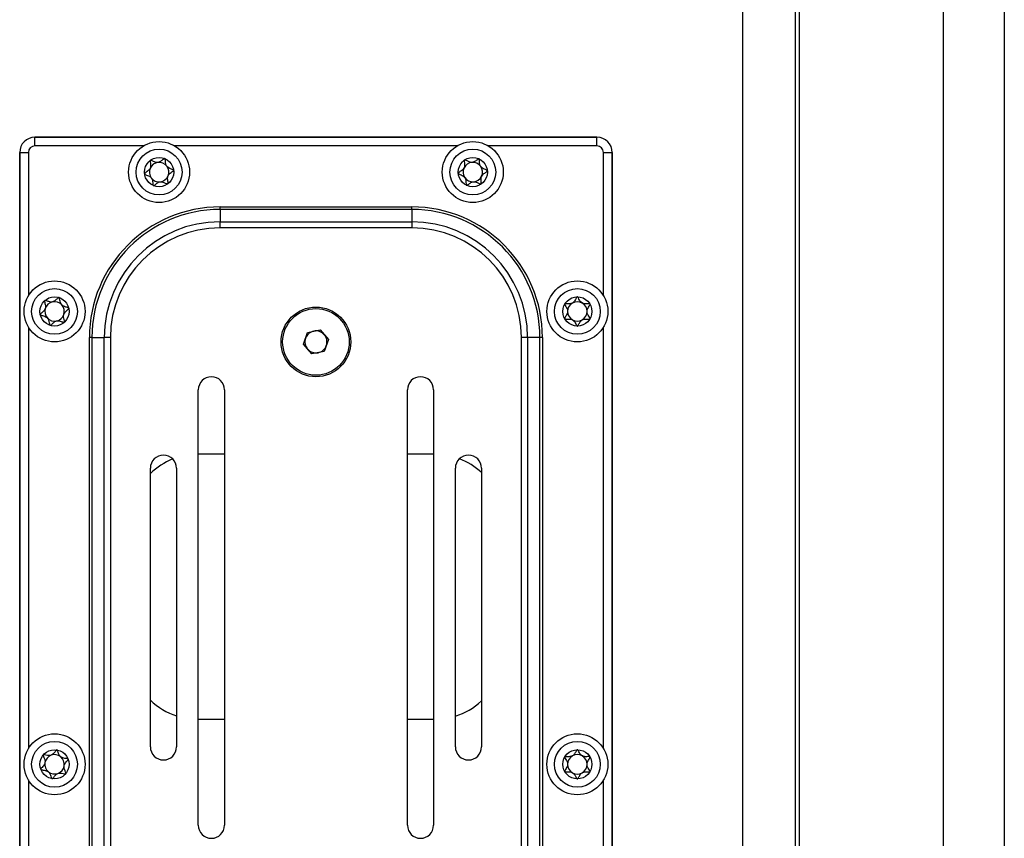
# Model space of a CAD drawing. Header units: millimetres. Extents: x 8 to 415, y 1 to 292.
# Tile 7 of 10: x 113 to 135, y 183 to 202. Entities that reach past the tile are written whole.
import ezdxf

# ---------------------------------------------------------------- set-up
doc = ezdxf.new("R2010")
doc.units = ezdxf.units.MM

msp = doc.modelspace()

# ---------------------------------------------------------------- linework, layer by layer
at = {"color": 7, "linetype": 'Continuous', "lineweight": 25}
for p, q in [((133.8346, 245.2254), (133.8346, 149.6254)), ((135.2346, 245.4254), (135.2346, 149.4254)), ((129.2346, 156.3254), (129.2346, 238.5254)), ((130.4346, 238.5254), (130.4346, 156.3254)), ((130.5346, 156.3254), (130.5346, 238.5254)), ((112.9846, 198.8254), (112.9846, 199.0254)), ((112.9846, 199.0254), (125.8846, 199.0254)), ((125.8846, 199.0254), (112.9846, 199.0254)), ((125.8846, 198.8254), (125.8846, 199.0254)), ((112.6346, 169.7754), (112.6346, 198.6754)), ((112.6346, 198.6754), (112.8346, 198.6754)), ((112.6346, 198.6754), (112.6346, 169.7754)), ((112.8346, 198.6754), (112.8346, 195.386)), ((115.474, 198.8254), (112.9846, 198.8254)), ((122.674, 198.8254), (116.1952, 198.8254)), ((125.8846, 198.8254), (123.3952, 198.8254)), ((126.0346, 198.6754), (126.2346, 198.6754)), ((126.0346, 195.386), (126.0346, 198.6754)), ((126.2346, 198.6754), (126.2346, 169.7754)), ((126.2346, 169.7754), (126.2346, 198.6754)), ((117.2346, 197.3668), (117.2346, 197.4254)), ((117.2346, 197.4254), (121.6346, 197.4254)), ((117.2346, 197.3668), (117.2346, 197.084)), ((121.6346, 197.3668), (117.2346, 197.3668)), ((121.6346, 197.3668), (121.6346, 197.4254)), ((121.6346, 197.3668), (121.6346, 197.084)), ((117.2346, 196.9426), (117.2346, 197.084)), ((117.2346, 197.084), (121.6346, 197.084)), ((121.6346, 197.084), (121.6346, 196.9426)), ((121.6346, 196.9426), (117.2346, 196.9426)), ((112.8346, 194.6649), (112.8346, 184.986)), ((119.244, 194.5453), (119.5297, 194.6004)), ((119.5297, 194.6004), (119.7203, 194.3806)), ((126.0346, 184.986), (126.0346, 194.6649)), ((114.2932, 194.4254), (114.2346, 194.4254)), ((114.2346, 182.0254), (114.2346, 194.4254)), ((114.2932, 194.4254), (114.576, 194.4254)), ((114.2932, 194.4254), (114.2932, 182.0254)), ((114.7174, 194.4254), (114.576, 194.4254)), ((114.576, 182.0254), (114.576, 194.4254)), ((114.7174, 194.4254), (114.7174, 182.0254)), ((119.1489, 194.2703), (119.244, 194.5453)), ((119.7203, 194.3806), (119.6252, 194.1056)), ((124.2932, 194.4254), (124.1518, 194.4254)), ((124.1518, 182.0254), (124.1518, 194.4254)), ((124.2932, 194.4254), (124.2932, 182.0254)), ((124.576, 194.4254), (124.2932, 194.4254)), ((124.576, 182.0254), (124.576, 194.4254)), ((124.6346, 194.4254), (124.576, 194.4254)), ((124.6346, 194.4254), (124.6346, 182.0254)), ((119.3395, 194.0504), (119.1489, 194.2703)), ((119.6252, 194.1056), (119.3395, 194.0504)), ((116.7346, 183.2254), (116.7346, 193.2254)), ((117.3346, 193.2254), (117.3346, 183.2254)), ((121.5346, 183.2254), (121.5346, 193.2254)), ((122.1346, 193.2254), (122.1346, 183.2254)), ((116.7446, 191.752), (117.3346, 191.752)), ((121.5346, 191.752), (122.1346, 191.752)), ((115.6346, 185.0254), (115.6346, 191.4254)), ((116.2346, 191.4254), (116.2346, 185.0254)), ((122.6346, 185.0254), (122.6346, 191.4254)), ((123.2346, 191.4254), (123.2346, 185.0254)), ((117.3346, 185.652), (116.7446, 185.652)), ((122.1346, 185.652), (121.5346, 185.652)), ((112.8346, 184.2649), (112.8346, 173.786)), ((126.0346, 173.786), (126.0346, 184.2649))]:
    msp.add_line(p, q, dxfattribs=at)
for centre, radius in [((115.8346, 198.2254), 0.7), ((123.0346, 198.2254), 0.7), ((115.8346, 198.2254), 0.5258), ((123.0346, 198.2254), 0.5258), ((115.8346, 198.2254), 0.335), ((123.0346, 198.2254), 0.335), ((113.4346, 195.0254), 0.7), ((125.4346, 195.0254), 0.7), ((113.4346, 195.0254), 0.5258), ((125.4346, 195.0254), 0.5258), ((113.4346, 195.0254), 0.335), ((125.4346, 195.0254), 0.335), ((119.4346, 194.3254), 0.8), ((119.4346, 194.3254), 0.764), ((113.4346, 184.6254), 0.7), ((125.4346, 184.6254), 0.7), ((113.4346, 184.6254), 0.5258), ((125.4346, 184.6254), 0.5258), ((113.4346, 184.6254), 0.335), ((125.4346, 184.6254), 0.335)]:
    msp.add_circle(centre, radius, dxfattribs=at)
for centre, radius, start, end in [((112.9846, 198.6754), 0.35, 90, 180), ((112.9846, 198.6754), 0.35, 90, 180), ((125.8846, 198.6754), 0.35, 0, 90), ((125.8846, 198.6754), 0.35, 0, 90), ((112.9846, 198.6754), 0.15, 90, 180), ((125.8846, 198.6754), 0.15, 0, 90), ((115.8346, 198.2254), 0.2233, 96.93277, 156.93277), ((115.8346, 198.2254), 0.2233, 36.93277, 96.93277), ((123.0346, 198.2254), 0.2233, 94.59806, 154.59806), ((123.0346, 198.2254), 0.2233, 34.59806, 94.59806), ((115.8346, 198.2254), 0.2233, 156.93277, 216.93277), ((115.8346, 198.2254), 0.2233, 336.93277, 36.93277), ((123.0346, 198.2254), 0.2233, 154.59806, 214.59806), ((123.0346, 198.2254), 0.2233, 334.59806, 34.59806), ((115.8346, 198.2254), 0.2233, 216.93277, 276.93277), ((115.8346, 198.2254), 0.2233, 276.93277, 336.93277), ((123.0346, 198.2254), 0.2233, 214.59806, 274.59806), ((123.0346, 198.2254), 0.2233, 274.59806, 334.59806), ((117.2346, 194.4254), 3, 90, 180), ((117.2346, 194.4254), 2.9414, 90, 180), ((121.6346, 194.4254), 3, 0, 90), ((121.6346, 194.4254), 2.9414, 0, 90), ((117.2346, 194.4254), 2.6586, 90, 180), ((121.6346, 194.4254), 2.6586, 0, 90), ((117.2346, 194.4254), 2.5172, 90, 180), ((121.6346, 194.4254), 2.5172, 0, 90), ((113.4346, 195.0254), 0.2233, 162.29943, 222.29943), ((113.4346, 195.0254), 0.2233, 102.29943, 162.29943), ((113.4346, 195.0254), 0.2233, 42.29943, 102.29943), ((113.4346, 195.0254), 0.2233, 342.29943, 42.29943), ((125.4346, 195.0254), 0.2233, 120.06288, 180.06288), ((125.4346, 195.0254), 0.2233, 60.06288, 120.06288), ((125.4346, 195.0254), 0.2233, 0.06288, 60.06288), ((113.4346, 195.0254), 0.2233, 222.29943, 282.29943), ((113.4346, 195.0254), 0.2233, 282.29943, 342.29943), ((125.4346, 195.0254), 0.2233, 180.06288, 240.06288), ((125.4346, 195.0254), 0.2233, 240.06288, 300.06288), ((125.4346, 195.0254), 0.2233, 300.06288, 0.06288), ((119.4346, 194.3254), 0.252, 160.92544, 220.92544), ((119.4346, 194.3254), 0.252, 100.92544, 160.92544), ((119.4346, 194.3254), 0.252, 40.92544, 100.92544), ((119.4346, 194.3254), 0.252, 340.92544, 40.92544), ((119.4346, 194.3254), 0.252, 220.92544, 280.92544), ((119.4346, 194.3254), 0.252, 280.92544, 340.92544), ((117.0346, 193.2254), 0.3, 0, 180), ((121.8346, 193.2254), 0.3, 0, 180), ((115.9346, 191.4254), 0.3, 0, 180), ((122.9346, 191.4254), 0.3, 0, 180), ((116.7446, 190.152), 1.6, 111.90293, 133.92769), ((122.1446, 190.152), 1.6, 47.0586, 68.64605), ((116.7446, 187.252), 1.6, 226.07231, 251.41265), ((122.1446, 187.252), 1.6, 287.83338, 312.9414), ((115.9346, 185.0254), 0.3, 180, 0), ((122.9346, 185.0254), 0.3, 180, 0), ((113.4346, 184.6254), 0.2233, 170.36073, 230.36073), ((113.4346, 184.6254), 0.2233, 110.36073, 170.36073), ((113.4346, 184.6254), 0.2233, 50.36073, 110.36073), ((113.4346, 184.6254), 0.2233, 350.36073, 50.36073), ((125.4346, 184.6254), 0.2233, 120.06288, 180.06288), ((125.4346, 184.6254), 0.2233, 60.06288, 120.06288), ((125.4346, 184.6254), 0.2233, 0.06288, 60.06288), ((113.4346, 184.6254), 0.2233, 230.36073, 290.36073), ((113.4346, 184.6254), 0.2233, 290.36073, 350.36073), ((125.4346, 184.6254), 0.2233, 180.06288, 240.06288), ((125.4346, 184.6254), 0.2233, 240.06288, 300.06288), ((125.4346, 184.6254), 0.2233, 300.06288, 0.06288), ((117.0346, 183.2254), 0.3, 180, 360), ((121.8346, 183.2254), 0.3, 180, 0)]:
    msp.add_arc(centre, radius, start, end, dxfattribs=at)
for points, knots in [([(115.6333, 198.4932), (115.6327, 198.4927), (115.6311, 198.4912), (115.6294, 198.4876), (115.6284, 198.4826), (115.628, 198.4727), (115.6309, 198.4459), (115.6387, 198.4008), (115.6421, 198.3392), (115.6097, 198.2708), (115.5562, 198.2341), (115.5177, 198.2075), (115.5051, 198.1949), (115.5021, 198.1886), (115.5021, 198.1861), (115.5021, 198.185)], [0, 0, 0, 0, 0.0062323, 0.01777215, 0.03167771, 0.04836448, 0.0984054, 0.25250654, 0.42558, 0.59398432, 0.8469253, 0.94385968, 0.98002422, 0.99064479, 1, 1, 1, 1]), ([(115.9659, 198.5336), (115.9645, 198.534), (115.9616, 198.5347), (115.953, 198.5326), (115.926, 198.5153), (115.8837, 198.4768), (115.809, 198.4364), (115.7267, 198.4577), (115.6764, 198.4849), (115.6461, 198.4953), (115.6372, 198.4953), (115.6345, 198.4938), (115.6333, 198.4932)], [0, 0, 0, 0, 0.01112197, 0.02421615, 0.07127455, 0.27178855, 0.5, 0.72821145, 0.92872545, 0.97578385, 0.98887803, 1, 1, 1, 1]), ([(116.1672, 198.2659), (116.1667, 198.2673), (116.1658, 198.2704), (116.1607, 198.2753), (116.146, 198.2842), (116.1026, 198.3005), (116.0422, 198.3234), (115.9942, 198.382), (115.9828, 198.4427), (115.9794, 198.4895), (115.9757, 198.5179), (115.9715, 198.5283), (115.9687, 198.5321), (115.9665, 198.5333), (115.9659, 198.5336)], [0, 0, 0, 0, 0.0120474, 0.0265092, 0.0561649, 0.1531057, 0.4060635, 0.574479, 0.747564, 0.9016754, 0.9627172, 0.9799594, 0.9937673, 1, 1, 1, 1]), ([(122.8444, 198.5012), (122.8438, 198.5007), (122.8421, 198.4993), (122.8403, 198.4958), (122.8391, 198.4908), (122.8382, 198.4809), (122.84, 198.454), (122.846, 198.4087), (122.8469, 198.347), (122.8117, 198.2799), (122.7568, 198.2454), (122.7172, 198.2204), (122.7041, 198.2084), (122.7008, 198.2022), (122.7007, 198.1997), (122.7007, 198.1986)], [0, 0, 0, 0, 0.0062323, 0.0177721, 0.0316777, 0.0483645, 0.0984054, 0.2525065, 0.42558, 0.5939843, 0.8469253, 0.9438597, 0.9800242, 0.9906448, 1, 1, 1, 1]), ([(123.1783, 198.528), (123.177, 198.5284), (123.1741, 198.5293), (123.1654, 198.5275), (123.1378, 198.5113), (123.0939, 198.4746), (123.0176, 198.4373), (122.9362, 198.4619), (122.8871, 198.4912), (122.8572, 198.5027), (122.8483, 198.5031), (122.8456, 198.5018), (122.8444, 198.5012)], [0, 0, 0, 0, 0.011122, 0.0242161, 0.0712746, 0.2717886, 0.5, 0.7282114, 0.9287254, 0.9757839, 0.988878, 1, 1, 1, 1]), ([(123.3685, 198.2523), (123.3682, 198.2537), (123.3674, 198.2569), (123.3625, 198.262), (123.3482, 198.2715), (123.3055, 198.2895), (123.246, 198.3148), (123.2004, 198.3754), (123.1915, 198.4365), (123.19, 198.4834), (123.1875, 198.5119), (123.1837, 198.5225), (123.1811, 198.5264), (123.179, 198.5276), (123.1783, 198.528)], [0, 0, 0, 0, 0.0120474, 0.0265092, 0.0561649, 0.1531057, 0.4060635, 0.574479, 0.747564, 0.9016754, 0.9627172, 0.9799594, 0.9937673, 1, 1, 1, 1]), ([(116.0359, 197.9576), (116.0365, 197.9582), (116.0381, 197.9596), (116.0398, 197.9632), (116.0408, 197.9683), (116.0412, 197.9781), (116.0383, 198.005), (116.0305, 198.05), (116.0271, 198.1116), (116.0595, 198.1801), (116.113, 198.2168), (116.1516, 198.2434), (116.1641, 198.2559), (116.1671, 198.2622), (116.1671, 198.2647), (116.1672, 198.2659)], [0, 0, 0, 0, 0.0062323, 0.0177721, 0.0316777, 0.0483645, 0.0984054, 0.2525065, 0.42558, 0.5939843, 0.8469253, 0.9438597, 0.9800242, 0.9906448, 1, 1, 1, 1]), ([(123.2248, 197.9497), (123.2254, 197.9501), (123.2271, 197.9515), (123.2289, 197.9551), (123.2301, 197.9601), (123.231, 197.9699), (123.2292, 197.9968), (123.2232, 198.0422), (123.2223, 198.1039), (123.2575, 198.1709), (123.3124, 198.2054), (123.352, 198.2305), (123.3651, 198.2425), (123.3684, 198.2487), (123.3685, 198.2511), (123.3685, 198.2523)], [0, 0, 0, 0, 0.0062323, 0.0177721, 0.0316777, 0.0483645, 0.0984054, 0.2525065, 0.42558, 0.5939843, 0.8469253, 0.9438597, 0.9800242, 0.9906448, 1, 1, 1, 1]), ([(115.5021, 198.185), (115.5025, 198.1836), (115.5034, 198.1804), (115.5085, 198.1755), (115.5232, 198.1666), (115.5666, 198.1503), (115.6271, 198.1275), (115.675, 198.0688), (115.6864, 198.0081), (115.6899, 197.9614), (115.6935, 197.9329), (115.6977, 197.9225), (115.7005, 197.9187), (115.7027, 197.9176), (115.7033, 197.9172)], [0, 0, 0, 0, 0.0120474, 0.0265092, 0.0561649, 0.1531057, 0.4060635, 0.574479, 0.747564, 0.9016754, 0.9627172, 0.9799594, 0.9937673, 1, 1, 1, 1]), ([(115.7033, 197.9172), (115.7047, 197.9169), (115.7076, 197.9161), (115.7162, 197.9183), (115.7432, 197.9355), (115.7855, 197.974), (115.8603, 198.0144), (115.9425, 197.9931), (115.9928, 197.9659), (116.0231, 197.9556), (116.0321, 197.9556), (116.0347, 197.957), (116.0359, 197.9576)], [0, 0, 0, 0, 0.011122, 0.0242161, 0.0712746, 0.2717886, 0.5, 0.7282114, 0.9287254, 0.9757839, 0.988878, 1, 1, 1, 1]), ([(122.7007, 198.1986), (122.701, 198.1971), (122.7018, 198.1939), (122.7067, 198.1888), (122.721, 198.1793), (122.7637, 198.1613), (122.8232, 198.136), (122.8688, 198.0755), (122.8777, 198.0144), (122.8792, 197.9675), (122.8817, 197.9389), (122.8855, 197.9283), (122.8881, 197.9244), (122.8902, 197.9232), (122.8909, 197.9228)], [0, 0, 0, 0, 0.0120474, 0.0265092, 0.0561649, 0.1531057, 0.4060635, 0.574479, 0.747564, 0.9016754, 0.9627172, 0.9799594, 0.9937673, 1, 1, 1, 1]), ([(122.8909, 197.9228), (122.8922, 197.9224), (122.8951, 197.9216), (122.9038, 197.9233), (122.9314, 197.9395), (122.9753, 197.9762), (123.0516, 198.0136), (123.133, 197.9889), (123.1821, 197.9597), (123.212, 197.9481), (123.2209, 197.9478), (123.2236, 197.9491), (123.2248, 197.9497)], [0, 0, 0, 0, 0.011122, 0.0242161, 0.0712746, 0.2717886, 0.5, 0.7282114, 0.9287254, 0.9757839, 0.988878, 1, 1, 1, 1]), ([(113.2091, 195.2732), (113.2086, 195.2726), (113.2071, 195.271), (113.2058, 195.2673), (113.2053, 195.2622), (113.2057, 195.2523), (113.2111, 195.2259), (113.2232, 195.1817), (113.2323, 195.1207), (113.2064, 195.0495), (113.1566, 195.008), (113.1207, 194.9779), (113.1094, 194.9642), (113.107, 194.9577), (113.1072, 194.9552), (113.1073, 194.9541)], [0, 0, 0, 0, 0.0062323, 0.0177721, 0.0316777, 0.0483645, 0.0984054, 0.2525065, 0.42558, 0.5939843, 0.8469253, 0.9438597, 0.9800242, 0.9906448, 1, 1, 1, 1]), ([(113.5365, 195.3446), (113.5351, 195.3448), (113.5321, 195.3452), (113.5237, 195.3423), (113.4985, 195.3226), (113.46, 195.2803), (113.3893, 195.2331), (113.3054, 195.2466), (113.2528, 195.269), (113.2217, 195.2765), (113.2128, 195.2756), (113.2103, 195.274), (113.2091, 195.2732)], [0, 0, 0, 0, 0.011122, 0.0242161, 0.0712746, 0.2717886, 0.5, 0.7282114, 0.9287254, 0.9757839, 0.988878, 1, 1, 1, 1]), ([(113.7619, 195.0968), (113.7614, 195.0982), (113.7601, 195.1012), (113.7546, 195.1056), (113.7392, 195.1131), (113.6944, 195.1253), (113.6321, 195.1424), (113.5788, 195.1963), (113.5618, 195.2556), (113.554, 195.3019), (113.5477, 195.3298), (113.5426, 195.3398), (113.5394, 195.3433), (113.5372, 195.3443), (113.5365, 195.3446)], [0, 0, 0, 0, 0.0120474, 0.0265092, 0.0561649, 0.1531057, 0.4060635, 0.574479, 0.747564, 0.9016754, 0.9627172, 0.9799594, 0.9937673, 1, 1, 1, 1]), ([(125.4342, 195.3604), (125.4329, 195.3602), (125.4299, 195.3598), (125.4228, 195.3544), (125.4048, 195.3279), (125.381, 195.2759), (125.3281, 195.2094), (125.2441, 195.1967), (125.1871, 195.2019), (125.1552, 195.1995), (125.147, 195.196), (125.1452, 195.1937), (125.1443, 195.1926)], [0, 0, 0, 0, 0.011122, 0.0242161, 0.0712746, 0.2717886, 0.5, 0.7282114, 0.9287254, 0.9757839, 0.988878, 1, 1, 1, 1]), ([(125.7245, 195.1932), (125.7236, 195.1944), (125.7215, 195.1969), (125.7149, 195.1994), (125.6979, 195.2019), (125.6516, 195.1998), (125.587, 195.197), (125.5198, 195.2321), (125.4855, 195.2834), (125.464, 195.3251), (125.4495, 195.3498), (125.4415, 195.3578), (125.4374, 195.3601), (125.435, 195.3604), (125.4342, 195.3604)], [0, 0, 0, 0, 0.0120474, 0.0265092, 0.0561649, 0.1531057, 0.4060635, 0.574479, 0.747564, 0.9016754, 0.9627172, 0.9799594, 0.9937673, 1, 1, 1, 1]), ([(113.6601, 194.7776), (113.6606, 194.7782), (113.6621, 194.7798), (113.6634, 194.7836), (113.6639, 194.7887), (113.6635, 194.7985), (113.6581, 194.825), (113.646, 194.8691), (113.6369, 194.9301), (113.6628, 195.0013), (113.7126, 195.0428), (113.7485, 195.073), (113.7598, 195.0866), (113.7622, 195.0932), (113.762, 195.0956), (113.7619, 195.0968)], [0, 0, 0, 0, 0.0062323, 0.0177721, 0.0316777, 0.0483645, 0.0984054, 0.2525065, 0.42558, 0.5939843, 0.8469253, 0.9438597, 0.9800242, 0.9906448, 1, 1, 1, 1]), ([(125.1443, 195.1926), (125.144, 195.1919), (125.1431, 195.1899), (125.1429, 195.186), (125.144, 195.1809), (125.1474, 195.1717), (125.1606, 195.1481), (125.1856, 195.1098), (125.2129, 195.0545), (125.2099, 194.9788), (125.1752, 194.924), (125.1502, 194.8844), (125.1436, 194.8679), (125.1433, 194.8609), (125.1442, 194.8587), (125.1447, 194.8576)], [0, 0, 0, 0, 0.0062323, 0.01777215, 0.03167771, 0.04836448, 0.0984054, 0.25250654, 0.42558, 0.59398432, 0.8469253, 0.94385968, 0.98002422, 0.99064479, 1, 1, 1, 1]), ([(125.7249, 194.8582), (125.7252, 194.8589), (125.7262, 194.8609), (125.7263, 194.8649), (125.7252, 194.8699), (125.7218, 194.8792), (125.7086, 194.9027), (125.6836, 194.9411), (125.6563, 194.9964), (125.6593, 195.0721), (125.694, 195.1268), (125.719, 195.1664), (125.7257, 195.1829), (125.7259, 195.1899), (125.725, 195.1922), (125.7245, 195.1932)], [0, 0, 0, 0, 0.0062323, 0.0177721, 0.0316777, 0.0483645, 0.0984054, 0.2525065, 0.42558, 0.5939843, 0.8469253, 0.9438597, 0.9800242, 0.9906448, 1, 1, 1, 1]), ([(113.1073, 194.9541), (113.1078, 194.9527), (113.1091, 194.9496), (113.1146, 194.9452), (113.13, 194.9377), (113.1748, 194.9256), (113.2371, 194.9085), (113.2904, 194.8546), (113.3074, 194.7952), (113.3152, 194.749), (113.3215, 194.721), (113.3266, 194.711), (113.3298, 194.7075), (113.332, 194.7066), (113.3327, 194.7063)], [0, 0, 0, 0, 0.0120474, 0.02650918, 0.05616488, 0.1531057, 0.4060635, 0.57447903, 0.747564, 0.90167539, 0.96271719, 0.97995945, 0.99376729, 1, 1, 1, 1]), ([(113.3327, 194.7063), (113.3341, 194.7061), (113.3371, 194.7056), (113.3455, 194.7085), (113.3707, 194.7283), (113.4092, 194.7705), (113.4799, 194.8178), (113.5638, 194.8042), (113.6164, 194.7818), (113.6476, 194.7744), (113.6564, 194.7752), (113.6589, 194.7769), (113.6601, 194.7776)], [0, 0, 0, 0, 0.011122, 0.0242161, 0.0712746, 0.2717886, 0.5, 0.7282114, 0.9287254, 0.9757839, 0.988878, 1, 1, 1, 1]), ([(125.1447, 194.8576), (125.1456, 194.8565), (125.1477, 194.8539), (125.1543, 194.8514), (125.1713, 194.849), (125.2176, 194.8511), (125.2822, 194.8538), (125.3494, 194.8187), (125.3837, 194.7674), (125.4052, 194.7257), (125.4197, 194.701), (125.4277, 194.6931), (125.4318, 194.6907), (125.4342, 194.6905), (125.435, 194.6904)], [0, 0, 0, 0, 0.0120474, 0.0265092, 0.0561649, 0.1531057, 0.4060635, 0.574479, 0.747564, 0.9016754, 0.9627172, 0.9799594, 0.9937673, 1, 1, 1, 1]), ([(125.435, 194.6904), (125.4363, 194.6906), (125.4393, 194.6911), (125.4464, 194.6964), (125.4644, 194.7229), (125.4882, 194.7749), (125.5411, 194.8415), (125.6251, 194.8542), (125.6821, 194.8489), (125.714, 194.8513), (125.7222, 194.8548), (125.724, 194.8572), (125.7249, 194.8582)], [0, 0, 0, 0, 0.011122, 0.0242161, 0.0712746, 0.2717886, 0.5, 0.7282114, 0.9287254, 0.9757839, 0.988878, 1, 1, 1, 1]), ([(113.4907, 184.9557), (113.4893, 184.9557), (113.4863, 184.9558), (113.4784, 184.9517), (113.4562, 184.9286), (113.424, 184.8814), (113.3607, 184.8247), (113.2757, 184.8263), (113.2204, 184.8411), (113.1886, 184.8441), (113.1799, 184.842), (113.1777, 184.84), (113.1766, 184.8391)], [0, 0, 0, 0, 0.011122, 0.0242161, 0.0712746, 0.2717886, 0.5, 0.7282114, 0.9287254, 0.9757839, 0.988878, 1, 1, 1, 1]), ([(113.7487, 184.742), (113.7479, 184.7433), (113.7463, 184.7461), (113.7402, 184.7497), (113.7239, 184.755), (113.6779, 184.7607), (113.6137, 184.7689), (113.5535, 184.8148), (113.5283, 184.8712), (113.5141, 184.9159), (113.5039, 184.9427), (113.4974, 184.9518), (113.4938, 184.9549), (113.4914, 184.9555), (113.4907, 184.9557)], [0, 0, 0, 0, 0.0120474, 0.0265092, 0.0561649, 0.1531057, 0.4060635, 0.574479, 0.747564, 0.9016754, 0.9627172, 0.9799594, 0.9937673, 1, 1, 1, 1]), ([(125.4342, 184.9604), (125.4329, 184.9602), (125.4299, 184.9598), (125.4228, 184.9544), (125.4048, 184.9279), (125.381, 184.8759), (125.3281, 184.8094), (125.2441, 184.7967), (125.1871, 184.8019), (125.1552, 184.7995), (125.147, 184.796), (125.1452, 184.7937), (125.1443, 184.7926)], [0, 0, 0, 0, 0.01112197, 0.02421615, 0.07127455, 0.27178855, 0.5, 0.72821145, 0.92872545, 0.97578385, 0.98887803, 1, 1, 1, 1]), ([(125.7245, 184.7932), (125.7236, 184.7944), (125.7215, 184.7969), (125.7149, 184.7994), (125.6979, 184.8019), (125.6516, 184.7998), (125.587, 184.797), (125.5198, 184.8321), (125.4855, 184.8834), (125.464, 184.9251), (125.4495, 184.9498), (125.4415, 184.9578), (125.4374, 184.9601), (125.435, 184.9604), (125.4342, 184.9604)], [0, 0, 0, 0, 0.0120474, 0.0265092, 0.0561649, 0.1531057, 0.4060635, 0.574479, 0.747564, 0.9016754, 0.9627172, 0.9799594, 0.9937673, 1, 1, 1, 1]), ([(113.1766, 184.8391), (113.1762, 184.8385), (113.1749, 184.8367), (113.1742, 184.8328), (113.1743, 184.8277), (113.1762, 184.818), (113.1852, 184.7925), (113.2034, 184.7505), (113.221, 184.6914), (113.2053, 184.6173), (113.1618, 184.5692), (113.1305, 184.5343), (113.1212, 184.5192), (113.1197, 184.5124), (113.1203, 184.51), (113.1205, 184.5089)], [0, 0, 0, 0, 0.0062323, 0.0177721, 0.0316777, 0.0483645, 0.0984054, 0.2525065, 0.42558, 0.5939843, 0.8469253, 0.9438597, 0.9800242, 0.9906448, 1, 1, 1, 1]), ([(113.6926, 184.4117), (113.693, 184.4123), (113.6943, 184.4141), (113.695, 184.418), (113.6949, 184.4232), (113.693, 184.4329), (113.684, 184.4583), (113.6658, 184.5003), (113.6483, 184.5594), (113.6639, 184.6335), (113.7074, 184.6816), (113.7387, 184.7165), (113.748, 184.7316), (113.7495, 184.7385), (113.7489, 184.7409), (113.7487, 184.742)], [0, 0, 0, 0, 0.0062323, 0.0177721, 0.0316777, 0.0483645, 0.0984054, 0.2525065, 0.42558, 0.5939843, 0.8469253, 0.9438597, 0.9800242, 0.9906448, 1, 1, 1, 1]), ([(125.1443, 184.7926), (125.144, 184.7919), (125.1431, 184.7899), (125.1429, 184.786), (125.144, 184.7809), (125.1474, 184.7717), (125.1606, 184.7481), (125.1856, 184.7098), (125.2129, 184.6545), (125.2099, 184.5788), (125.1752, 184.524), (125.1502, 184.4844), (125.1436, 184.4679), (125.1433, 184.4609), (125.1442, 184.4587), (125.1447, 184.4576)], [0, 0, 0, 0, 0.0062323, 0.0177721, 0.0316777, 0.0483645, 0.0984054, 0.2525065, 0.42558, 0.5939843, 0.8469253, 0.9438597, 0.9800242, 0.9906448, 1, 1, 1, 1]), ([(125.7249, 184.4582), (125.7252, 184.4589), (125.7262, 184.4609), (125.7263, 184.4649), (125.7252, 184.4699), (125.7218, 184.4792), (125.7086, 184.5027), (125.6836, 184.5411), (125.6563, 184.5964), (125.6593, 184.6721), (125.694, 184.7268), (125.719, 184.7664), (125.7257, 184.7829), (125.7259, 184.7899), (125.725, 184.7922), (125.7245, 184.7932)], [0, 0, 0, 0, 0.0062323, 0.0177721, 0.0316777, 0.0483645, 0.0984054, 0.2525065, 0.42558, 0.5939843, 0.8469253, 0.9438597, 0.9800242, 0.9906448, 1, 1, 1, 1]), ([(113.1205, 184.5089), (113.1213, 184.5076), (113.1229, 184.5047), (113.129, 184.5011), (113.1453, 184.4959), (113.1913, 184.4901), (113.2555, 184.482), (113.3158, 184.436), (113.3409, 184.3797), (113.3551, 184.335), (113.3653, 184.3082), (113.3718, 184.299), (113.3754, 184.296), (113.3778, 184.2953), (113.3785, 184.2952)], [0, 0, 0, 0, 0.0120474, 0.0265092, 0.0561649, 0.1531057, 0.4060635, 0.574479, 0.747564, 0.9016754, 0.9627172, 0.9799594, 0.9937673, 1, 1, 1, 1]), ([(113.3785, 184.2952), (113.3799, 184.2951), (113.3829, 184.2951), (113.3908, 184.2992), (113.413, 184.3222), (113.4452, 184.3695), (113.5085, 184.4262), (113.5935, 184.4245), (113.6488, 184.4097), (113.6806, 184.4067), (113.6893, 184.4088), (113.6916, 184.4108), (113.6926, 184.4117)], [0, 0, 0, 0, 0.01112197, 0.02421615, 0.07127455, 0.27178855, 0.5, 0.72821145, 0.92872545, 0.97578385, 0.98887803, 1, 1, 1, 1]), ([(125.1447, 184.4576), (125.1456, 184.4565), (125.1477, 184.4539), (125.1543, 184.4514), (125.1713, 184.449), (125.2176, 184.4511), (125.2822, 184.4538), (125.3494, 184.4187), (125.3837, 184.3674), (125.4052, 184.3257), (125.4197, 184.301), (125.4277, 184.2931), (125.4318, 184.2907), (125.4342, 184.2905), (125.435, 184.2904)], [0, 0, 0, 0, 0.0120474, 0.0265092, 0.0561649, 0.1531057, 0.4060635, 0.574479, 0.747564, 0.9016754, 0.9627172, 0.9799594, 0.9937673, 1, 1, 1, 1]), ([(125.435, 184.2904), (125.4363, 184.2906), (125.4393, 184.2911), (125.4464, 184.2964), (125.4644, 184.3229), (125.4882, 184.3749), (125.5411, 184.4415), (125.6251, 184.4542), (125.6821, 184.4489), (125.714, 184.4513), (125.7222, 184.4548), (125.724, 184.4572), (125.7249, 184.4582)], [0, 0, 0, 0, 0.011122, 0.0242161, 0.0712746, 0.2717886, 0.5, 0.7282114, 0.9287254, 0.9757839, 0.988878, 1, 1, 1, 1])]:
    msp.add_open_spline(points, degree=3, knots=knots, dxfattribs=at)

doc.saveas('drawing.dxf')
